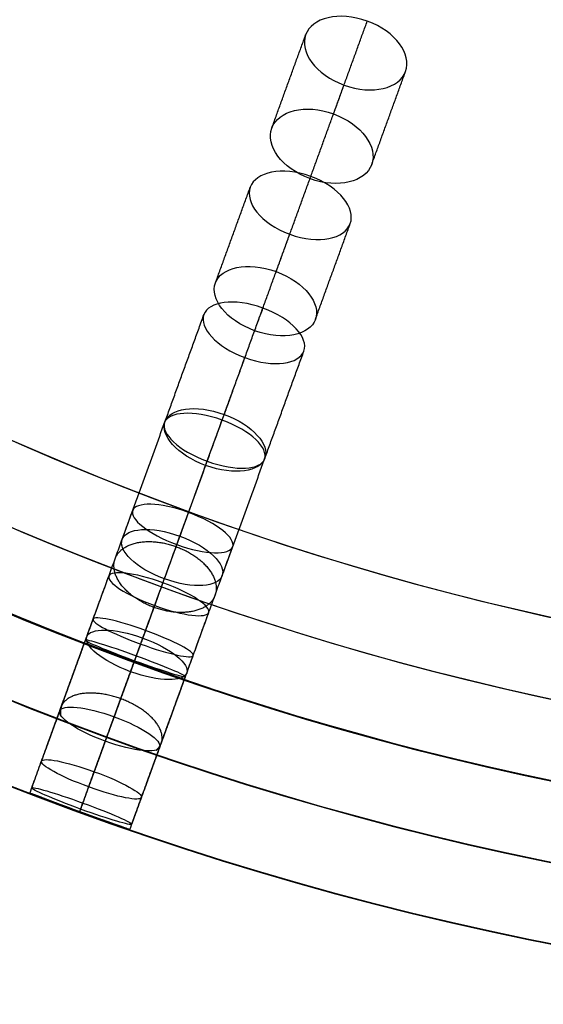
# Model space of a CAD drawing. Header units: millimetres. Extents: x -60 to 60, y -60 to 60.
# Tile 4 of 61: x -21 to -11, y -60 to -42. Entities that reach past the tile are written whole.
import ezdxf

# ---------------------------------------------------------------- set-up
doc = ezdxf.new("R2010")
doc.units = ezdxf.units.MM
doc.header["$MEASUREMENT"] = 0
doc.layers.add('Metal', color=7, linetype='Continuous', true_color=0xb2b2b2)
doc.layers.add('Opal glass', color=7, linetype='Continuous', true_color=0x7b7b7b)

msp = doc.modelspace()

# ---------------------------------------------------------------- linework, layer by layer
at = {"layer": 'Metal'}
for centre, radius in [((0.397, -0.384, 97.154), 56.961), ((0.397, -0.384, 93.154), 53.961), ((0.397, -0.384, 100.154), 53.961)]:
    msp.add_circle(centre, radius, dxfattribs=at)
for centre, radius, start, end in [((0.397, -0.384, 107.154), 56.961, 105.0362, 275.9739), ((0.397, -0.384, 107.154), 56.961, 105.0362, 275.9739), ((0.397, -0.384, 102.154), 56.961, 105.5646, 265.3355), ((0.397, -0.384, 107.154), 55.461, 105.159, 275.8511), ((0.397, -0.384, 107.154), 53.961, 105.2887, 275.7214), ((0.397, -0.384, 107.154), 53.961, 105.2887, 275.7214), ((0.39, -0.346, 97.154), 60, 180, 0), ((0.39, -0.346, 107.154), 60, 180, 0), ((0.39, -0.346, 97.154), 60, 180, 0), ((0.39, -0.346, 97.154), 58.5, 180, 360), ((0.39, -0.346, 97.154), 57, 180, 0), ((0.39, -0.346, 107.154), 57, 180, 0), ((0.39, -0.346, 97.154), 57, 180, 0)]:
    msp.add_arc(centre, radius, start, end, dxfattribs=at)
for points, knots in [([(-15.163, -43.077, 141.521), (-15.7, -42.882, 141.521), (-16.001, -42.456, 141.902), (-15.884, -42.135, 142.336), (-15.768, -41.815, 142.77), (-15.263, -41.681, 143.15), (-14.726, -41.877, 143.15), (-14.189, -42.072, 143.15), (-13.888, -42.499, 142.77), (-14.005, -42.82, 142.336), (-14.121, -43.14, 141.902), (-14.626, -43.273, 141.521), (-15.163, -43.077, 141.521)], [0, 0, 0, 0, 1.769106, 1.769106, 1.769106, 3.53796, 3.53796, 3.53796, 5.306813, 5.306813, 5.306813, 7.075919, 7.075919, 7.075919, 7.075919]), ([(-15.163, -43.077, 141.521), (-15.7, -42.882, 141.521), (-16.001, -42.456, 141.902), (-15.884, -42.135, 142.336), (-15.768, -41.815, 142.77), (-15.263, -41.681, 143.15), (-14.726, -41.877, 143.15), (-14.189, -42.072, 143.15), (-13.888, -42.499, 142.77), (-14.005, -42.82, 142.336), (-14.121, -43.14, 141.902), (-14.626, -43.273, 141.521), (-15.163, -43.077, 141.521)], [0, 0, 0, 0, 1.769106, 1.769106, 1.769106, 3.53796, 3.53796, 3.53796, 5.306813, 5.306813, 5.306813, 7.075919, 7.075919, 7.075919, 7.075919]), ([(-15.803, -44.836, 144.01), (-15.268, -45.031, 144.01), (-14.761, -44.896, 144.384), (-14.642, -44.57, 144.813), (-14.524, -44.245, 145.243), (-14.825, -43.814, 145.616), (-15.36, -43.62, 145.616), (-15.895, -43.425, 145.616), (-16.403, -43.561, 145.243), (-16.521, -43.886, 144.813), (-16.64, -44.212, 144.384), (-16.338, -44.642, 144.01), (-15.803, -44.836, 144.01)], [0, 0, 0, 0, 1.765808, 1.765808, 1.765808, 3.531415, 3.531415, 3.531415, 5.297022, 5.297022, 5.297022, 7.06283, 7.06283, 7.06283, 7.06283]), ([(-15.803, -44.836, 144.01), (-15.268, -45.031, 144.01), (-14.761, -44.896, 144.384), (-14.642, -44.57, 144.813), (-14.524, -44.245, 145.243), (-14.825, -43.814, 145.616), (-15.36, -43.62, 145.616), (-15.895, -43.425, 145.616), (-16.403, -43.561, 145.243), (-16.521, -43.886, 144.813), (-16.64, -44.212, 144.384), (-16.338, -44.642, 144.01), (-15.803, -44.836, 144.01)], [0, 0, 0, 0, 1.765808, 1.765808, 1.765808, 3.531415, 3.531415, 3.531415, 5.297022, 5.297022, 5.297022, 7.06283, 7.06283, 7.06283, 7.06283]), ([(-16.183, -45.881, 137.169), (-16.735, -45.68, 137.169), (-17.028, -45.277, 137.603), (-16.925, -44.996, 138.066), (-16.823, -44.715, 138.528), (-16.339, -44.594, 138.96), (-15.788, -44.794, 138.96), (-15.236, -44.995, 138.96), (-14.944, -45.399, 138.528), (-15.046, -45.68, 138.066), (-15.148, -45.961, 137.603), (-15.631, -46.081, 137.169), (-16.183, -45.881, 137.169)], [0, 0, 0, 0, 1.798117, 1.798117, 1.798117, 3.595536, 3.595536, 3.595536, 5.392954, 5.392954, 5.392954, 7.191071, 7.191071, 7.191071, 7.191071]), ([(-16.183, -45.881, 137.169), (-16.735, -45.68, 137.169), (-17.028, -45.277, 137.603), (-16.925, -44.996, 138.066), (-16.823, -44.715, 138.528), (-16.339, -44.594, 138.96), (-15.788, -44.794, 138.96), (-15.236, -44.995, 138.96), (-14.944, -45.399, 138.528), (-15.046, -45.68, 138.066), (-15.148, -45.961, 137.603), (-15.631, -46.081, 137.169), (-16.183, -45.881, 137.169)], [0, 0, 0, 0, 1.798117, 1.798117, 1.798117, 3.595536, 3.595536, 3.595536, 5.392954, 5.392954, 5.392954, 7.191071, 7.191071, 7.191071, 7.191071]), ([(-16.843, -47.692, 139.733), (-16.294, -47.892, 139.733), (-15.806, -47.769, 140.155), (-15.701, -47.48, 140.612), (-15.596, -47.191, 141.07), (-15.891, -46.782, 141.49), (-16.439, -46.583, 141.49), (-16.987, -46.383, 141.49), (-17.475, -46.507, 141.07), (-17.581, -46.796, 140.612), (-17.686, -47.085, 140.155), (-17.391, -47.493, 139.733), (-16.843, -47.692, 139.733)], [0, 0, 0, 0, 1.791385, 1.791385, 1.791385, 3.582219, 3.582219, 3.582219, 5.373052, 5.373052, 5.373052, 7.164437, 7.164437, 7.164437, 7.164437]), ([(-16.843, -47.692, 139.733), (-16.294, -47.892, 139.733), (-15.806, -47.769, 140.155), (-15.701, -47.48, 140.612), (-15.596, -47.191, 141.07), (-15.891, -46.782, 141.49), (-16.439, -46.583, 141.49), (-16.987, -46.383, 141.49), (-17.475, -46.507, 141.07), (-17.581, -46.796, 140.612), (-17.686, -47.085, 140.155), (-17.391, -47.493, 139.733), (-16.843, -47.692, 139.733)], [0, 0, 0, 0, 1.791385, 1.791385, 1.791385, 3.582219, 3.582219, 3.582219, 5.373052, 5.373052, 5.373052, 7.164437, 7.164437, 7.164437, 7.164437]), ([(-17.026, -48.197, 132.766), (-17.577, -47.996, 132.766), (-17.884, -47.631, 133.22), (-17.797, -47.39, 133.708), (-17.709, -47.149, 134.195), (-17.238, -47.065, 134.648), (-16.687, -47.266, 134.648), (-16.137, -47.466, 134.648), (-15.829, -47.833, 134.195), (-15.917, -48.074, 133.708), (-16.005, -48.315, 133.22), (-16.476, -48.397, 132.766), (-17.026, -48.197, 132.766)], [0, 0, 0, 0, 1.795971, 1.795971, 1.795971, 3.591281, 3.591281, 3.591281, 5.386592, 5.386592, 5.386592, 7.182562, 7.182562, 7.182562, 7.182562]), ([(-17.026, -48.197, 132.766), (-17.577, -47.996, 132.766), (-17.884, -47.631, 133.22), (-17.797, -47.39, 133.708), (-17.709, -47.149, 134.195), (-17.238, -47.065, 134.648), (-16.687, -47.266, 134.648), (-16.137, -47.466, 134.648), (-15.829, -47.833, 134.195), (-15.917, -48.074, 133.708), (-16.005, -48.315, 133.22), (-16.476, -48.397, 132.766), (-17.026, -48.197, 132.766)], [0, 0, 0, 0, 1.795971, 1.795971, 1.795971, 3.591281, 3.591281, 3.591281, 5.386592, 5.386592, 5.386592, 7.182562, 7.182562, 7.182562, 7.182562]), ([(-17.764, -50.223, 135.131), (-17.216, -50.422, 135.131), (-16.741, -50.337, 135.575), (-16.65, -50.087, 136.058), (-16.559, -49.838, 136.541), (-16.868, -49.465, 136.983), (-17.415, -49.266, 136.983), (-17.963, -49.067, 136.983), (-18.439, -49.154, 136.541), (-18.529, -49.403, 136.058), (-18.62, -49.653, 135.575), (-18.311, -50.024, 135.131), (-17.764, -50.223, 135.131)], [0, 0, 0, 0, 1.789504, 1.789504, 1.789504, 3.578487, 3.578487, 3.578487, 5.36747, 5.36747, 5.36747, 7.156975, 7.156975, 7.156975, 7.156975]), ([(-17.764, -50.223, 135.131), (-17.216, -50.422, 135.131), (-16.741, -50.337, 135.575), (-16.65, -50.087, 136.058), (-16.559, -49.838, 136.541), (-16.868, -49.465, 136.983), (-17.415, -49.266, 136.983), (-17.963, -49.067, 136.983), (-18.439, -49.154, 136.541), (-18.529, -49.403, 136.058), (-18.62, -49.653, 135.575), (-18.311, -50.024, 135.131), (-17.764, -50.223, 135.131)], [0, 0, 0, 0, 1.789504, 1.789504, 1.789504, 3.578487, 3.578487, 3.578487, 5.36747, 5.36747, 5.36747, 7.156975, 7.156975, 7.156975, 7.156975]), ([(-17.735, -50.145, 128.144), (-18.287, -49.944, 128.144), (-18.607, -49.617, 128.62), (-18.535, -49.417, 129.128), (-18.462, -49.218, 129.636), (-18.006, -49.172, 130.11), (-17.454, -49.373, 130.11), (-16.903, -49.573, 130.11), (-16.583, -49.902, 129.636), (-16.655, -50.102, 129.128), (-16.728, -50.301, 128.62), (-17.183, -50.345, 128.144), (-17.735, -50.145, 128.144)], [0, 0, 0, 0, 1.79812, 1.79812, 1.79812, 3.595541, 3.595541, 3.595541, 5.392963, 5.392963, 5.392963, 7.191082, 7.191082, 7.191082, 7.191082]), ([(-17.735, -50.145, 128.144), (-18.287, -49.944, 128.144), (-18.607, -49.617, 128.62), (-18.535, -49.417, 129.128), (-18.462, -49.218, 129.636), (-18.006, -49.172, 130.11), (-17.454, -49.373, 130.11), (-16.903, -49.573, 130.11), (-16.583, -49.902, 129.636), (-16.655, -50.102, 129.128), (-16.728, -50.301, 128.62), (-17.183, -50.345, 128.144), (-17.735, -50.145, 128.144)], [0, 0, 0, 0, 1.79812, 1.79812, 1.79812, 3.595541, 3.595541, 3.595541, 5.392963, 5.392963, 5.392963, 7.191082, 7.191082, 7.191082, 7.191082]), ([(-18.305, -51.71, 123.318), (-18.856, -51.509, 123.318), (-19.192, -51.223, 123.807), (-19.135, -51.067, 124.333), (-19.078, -50.911, 124.858), (-18.636, -50.907, 125.346), (-18.085, -51.107, 125.346), (-17.535, -51.308, 125.346), (-17.199, -51.595, 124.858), (-17.256, -51.751, 124.333), (-17.313, -51.907, 123.807), (-17.754, -51.91, 123.318), (-18.305, -51.71, 123.318)], [0, 0, 0, 0, 1.796305, 1.796305, 1.796305, 3.591944, 3.591944, 3.591944, 5.387583, 5.387583, 5.387583, 7.183888, 7.183888, 7.183888, 7.183888]), ([(-18.305, -51.71, 123.318), (-18.856, -51.509, 123.318), (-19.192, -51.223, 123.807), (-19.135, -51.067, 124.333), (-19.078, -50.911, 124.858), (-18.636, -50.907, 125.346), (-18.085, -51.107, 125.346), (-17.535, -51.308, 125.346), (-17.199, -51.595, 124.858), (-17.256, -51.751, 124.333), (-17.313, -51.907, 123.807), (-17.754, -51.91, 123.318), (-18.305, -51.71, 123.318)], [0, 0, 0, 0, 1.796305, 1.796305, 1.796305, 3.591944, 3.591944, 3.591944, 5.387583, 5.387583, 5.387583, 7.183888, 7.183888, 7.183888, 7.183888]), ([(-18.539, -52.353, 130.326), (-17.991, -52.553, 130.326), (-17.53, -52.504, 130.792), (-17.454, -52.296, 131.296), (-17.378, -52.087, 131.801), (-17.699, -51.752, 132.265), (-18.248, -51.552, 132.265), (-18.796, -51.353, 132.265), (-19.257, -51.403, 131.801), (-19.333, -51.611, 131.296), (-19.409, -51.82, 130.792), (-19.087, -52.154, 130.326), (-18.539, -52.353, 130.326)], [0, 0, 0, 0, 1.791387, 1.791387, 1.791387, 3.582223, 3.582223, 3.582223, 5.373059, 5.373059, 5.373059, 7.164447, 7.164447, 7.164447, 7.164447]), ([(-18.539, -52.353, 130.326), (-17.991, -52.553, 130.326), (-17.53, -52.504, 130.792), (-17.454, -52.296, 131.296), (-17.378, -52.087, 131.801), (-17.699, -51.752, 132.265), (-18.248, -51.552, 132.265), (-18.796, -51.353, 132.265), (-19.257, -51.403, 131.801), (-19.333, -51.611, 131.296), (-19.409, -51.82, 130.792), (-19.087, -52.154, 130.326), (-18.539, -52.353, 130.326)], [0, 0, 0, 0, 1.791387, 1.791387, 1.791387, 3.582223, 3.582223, 3.582223, 5.373059, 5.373059, 5.373059, 7.164447, 7.164447, 7.164447, 7.164447]), ([(-18.722, -52.856, 118.398), (-19.271, -52.656, 118.398), (-19.625, -52.412, 118.895), (-19.584, -52.301, 119.433), (-19.543, -52.189, 119.971), (-19.114, -52.227, 120.467), (-18.566, -52.427, 120.467), (-18.017, -52.627, 120.467), (-17.664, -52.873, 119.971), (-17.705, -52.985, 119.433), (-17.745, -53.096, 118.895), (-18.173, -53.056, 118.398), (-18.722, -52.856, 118.398)], [0, 0, 0, 0, 1.79217, 1.79217, 1.79217, 3.583746, 3.583746, 3.583746, 5.375322, 5.375322, 5.375322, 7.167492, 7.167492, 7.167492, 7.167492]), ([(-18.722, -52.856, 118.398), (-19.271, -52.656, 118.398), (-19.625, -52.412, 118.895), (-19.584, -52.301, 119.433), (-19.543, -52.189, 119.971), (-19.114, -52.227, 120.467), (-18.566, -52.427, 120.467), (-18.017, -52.627, 120.467), (-17.664, -52.873, 119.971), (-17.705, -52.985, 119.433), (-17.745, -53.096, 118.895), (-18.173, -53.056, 118.398), (-18.722, -52.856, 118.398)], [0, 0, 0, 0, 1.79217, 1.79217, 1.79217, 3.583746, 3.583746, 3.583746, 5.375322, 5.375322, 5.375322, 7.167492, 7.167492, 7.167492, 7.167492]), ([(-18.985, -53.579, 113.464), (-19.531, -53.381, 113.464), (-19.903, -53.177, 113.963), (-19.879, -53.11, 114.509), (-19.854, -53.044, 115.056), (-19.438, -53.125, 115.554), (-18.892, -53.324, 115.554), (-18.346, -53.522, 115.554), (-17.975, -53.728, 115.056), (-17.999, -53.794, 114.509), (-18.024, -53.861, 113.963), (-18.439, -53.778, 113.464), (-18.985, -53.579, 113.464)], [0, 0, 0, 0, 1.786583, 1.786583, 1.786583, 3.572664, 3.572664, 3.572664, 5.358745, 5.358745, 5.358745, 7.145328, 7.145328, 7.145328, 7.145328]), ([(-18.985, -53.579, 113.464), (-19.531, -53.381, 113.464), (-19.903, -53.177, 113.963), (-19.879, -53.11, 114.509), (-19.854, -53.044, 115.056), (-19.438, -53.125, 115.554), (-18.892, -53.324, 115.554), (-18.346, -53.522, 115.554), (-17.975, -53.728, 115.056), (-17.999, -53.794, 114.509), (-18.024, -53.861, 113.963), (-18.439, -53.778, 113.464), (-18.985, -53.579, 113.464)], [0, 0, 0, 0, 1.786583, 1.786583, 1.786583, 3.572664, 3.572664, 3.572664, 5.358745, 5.358745, 5.358745, 7.145328, 7.145328, 7.145328, 7.145328]), ([(-19.174, -54.098, 125.266), (-18.626, -54.297, 125.266), (-18.179, -54.289, 125.746), (-18.119, -54.124, 126.268), (-18.059, -53.959, 126.791), (-18.396, -53.664, 127.269), (-18.944, -53.465, 127.269), (-19.491, -53.265, 127.269), (-19.939, -53.275, 126.791), (-19.999, -53.44, 126.268), (-20.059, -53.605, 125.746), (-19.721, -53.898, 125.266), (-19.174, -54.098, 125.266)], [0, 0, 0, 0, 1.789798, 1.789798, 1.789798, 3.579069, 3.579069, 3.579069, 5.36834, 5.36834, 5.36834, 7.158138, 7.158138, 7.158138, 7.158138]), ([(-19.174, -54.098, 125.266), (-18.626, -54.297, 125.266), (-18.179, -54.289, 125.746), (-18.119, -54.124, 126.268), (-18.059, -53.959, 126.791), (-18.396, -53.664, 127.269), (-18.944, -53.465, 127.269), (-19.491, -53.265, 127.269), (-19.939, -53.275, 126.791), (-19.999, -53.44, 126.268), (-20.059, -53.605, 125.746), (-19.721, -53.898, 125.266), (-19.174, -54.098, 125.266)], [0, 0, 0, 0, 1.789798, 1.789798, 1.789798, 3.579069, 3.579069, 3.579069, 5.36834, 5.36834, 5.36834, 7.158138, 7.158138, 7.158138, 7.158138]), ([(-19.105, -53.909, 99.09), (-19.626, -53.719, 99.09), (-20.042, -53.558, 99.54), (-20.042, -53.558, 100.093), (-20.042, -53.558, 100.645), (-19.626, -53.719, 101.097), (-19.105, -53.909, 101.097), (-18.584, -54.098, 101.097), (-18.162, -54.242, 100.645), (-18.162, -54.242, 100.093), (-18.162, -54.242, 99.54), (-18.585, -54.098, 99.09), (-19.105, -53.909, 99.09)], [0, 0, 0, 0, 1.740233, 1.740233, 1.740233, 3.481495, 3.481495, 3.481495, 5.222758, 5.222758, 5.222758, 6.962991, 6.962991, 6.962991, 6.962991]), ([(-19.105, -53.909, 103.74), (-19.637, -53.715, 103.74), (-20.042, -53.558, 104.211), (-20.042, -53.558, 104.763), (-20.042, -53.558, 105.315), (-19.638, -53.715, 105.791), (-19.105, -53.909, 105.791), (-18.572, -54.102, 105.791), (-18.162, -54.242, 105.315), (-18.162, -54.242, 104.763), (-18.162, -54.242, 104.211), (-18.573, -54.102, 103.74), (-19.105, -53.909, 103.74)], [0, 0, 0, 0, 1.759202, 1.759202, 1.759202, 3.521394, 3.521394, 3.521394, 5.283586, 5.283586, 5.283586, 7.042787, 7.042787, 7.042787, 7.042787]), ([(-19.105, -53.909, 99.09), (-19.626, -53.719, 99.09), (-20.042, -53.558, 99.54), (-20.042, -53.558, 100.093), (-20.042, -53.558, 100.645), (-19.626, -53.719, 101.097), (-19.105, -53.909, 101.097), (-18.584, -54.098, 101.097), (-18.162, -54.242, 100.645), (-18.162, -54.242, 100.093), (-18.162, -54.242, 99.54), (-18.585, -54.098, 99.09), (-19.105, -53.909, 99.09)], [0, 0, 0, 0, 1.740233, 1.740233, 1.740233, 3.481495, 3.481495, 3.481495, 5.222758, 5.222758, 5.222758, 6.962991, 6.962991, 6.962991, 6.962991]), ([(-19.105, -53.909, 103.74), (-19.637, -53.715, 103.74), (-20.042, -53.558, 104.211), (-20.042, -53.558, 104.763), (-20.042, -53.558, 105.315), (-19.638, -53.715, 105.791), (-19.105, -53.909, 105.791), (-18.572, -54.102, 105.791), (-18.162, -54.242, 105.315), (-18.162, -54.242, 104.763), (-18.162, -54.242, 104.211), (-18.573, -54.102, 103.74), (-19.105, -53.909, 103.74)], [0, 0, 0, 0, 1.759202, 1.759202, 1.759202, 3.521394, 3.521394, 3.521394, 5.283586, 5.283586, 5.283586, 7.042787, 7.042787, 7.042787, 7.042787]), ([(-19.099, -53.891, 108.627), (-19.639, -53.694, 108.627), (-20.031, -53.529, 109.117), (-20.023, -53.506, 109.668), (-20.014, -53.483, 110.219), (-19.607, -53.608, 110.708), (-19.067, -53.804, 110.708), (-18.527, -54.001, 110.708), (-18.135, -54.167, 110.219), (-18.143, -54.19, 109.668), (-18.152, -54.213, 109.117), (-18.558, -54.087, 108.627), (-19.099, -53.891, 108.627)], [0, 0, 0, 0, 1.775599, 1.775599, 1.775599, 3.550861, 3.550861, 3.550861, 5.326123, 5.326123, 5.326123, 7.101722, 7.101722, 7.101722, 7.101722]), ([(-19.099, -53.891, 108.627), (-19.639, -53.694, 108.627), (-20.031, -53.529, 109.117), (-20.023, -53.506, 109.668), (-20.014, -53.483, 110.219), (-19.607, -53.608, 110.708), (-19.067, -53.804, 110.708), (-18.527, -54.001, 110.708), (-18.135, -54.167, 110.219), (-18.143, -54.19, 109.668), (-18.152, -54.213, 109.117), (-18.558, -54.087, 108.627), (-19.099, -53.891, 108.627)], [0, 0, 0, 0, 1.775599, 1.775599, 1.775599, 3.550861, 3.550861, 3.550861, 5.326123, 5.326123, 5.326123, 7.101722, 7.101722, 7.101722, 7.101722]), ([(-19.65, -55.405, 120.075), (-19.104, -55.603, 120.075), (-18.67, -55.638, 120.563), (-18.627, -55.518, 121.099), (-18.583, -55.397, 121.636), (-18.937, -55.143, 122.123), (-19.482, -54.945, 122.123), (-20.028, -54.746, 122.123), (-20.462, -54.713, 121.636), (-20.506, -54.834, 121.099), (-20.55, -54.954, 120.563), (-20.195, -55.206, 120.075), (-19.65, -55.405, 120.075)], [0, 0, 0, 0, 1.78617, 1.78617, 1.78617, 3.57187, 3.57187, 3.57187, 5.35757, 5.35757, 5.35757, 7.143741, 7.143741, 7.143741, 7.143741]), ([(-19.65, -55.405, 120.075), (-19.104, -55.603, 120.075), (-18.67, -55.638, 120.563), (-18.627, -55.518, 121.099), (-18.583, -55.397, 121.636), (-18.937, -55.143, 122.123), (-19.482, -54.945, 122.123), (-20.028, -54.746, 122.123), (-20.462, -54.713, 121.636), (-20.506, -54.834, 121.099), (-20.55, -54.954, 120.563), (-20.195, -55.206, 120.075), (-19.65, -55.405, 120.075)], [0, 0, 0, 0, 1.78617, 1.78617, 1.78617, 3.57187, 3.57187, 3.57187, 5.35757, 5.35757, 5.35757, 7.143741, 7.143741, 7.143741, 7.143741]), ([(-19.962, -56.263, 114.842), (-19.419, -56.461, 114.842), (-18.998, -56.538, 115.334), (-18.97, -56.462, 115.88), (-18.943, -56.387, 116.425), (-19.315, -56.174, 116.916), (-19.858, -55.976, 116.916), (-20.401, -55.779, 116.916), (-20.822, -55.703, 116.425), (-20.85, -55.778, 115.88), (-20.877, -55.854, 115.334), (-20.505, -56.065, 114.842), (-19.962, -56.263, 114.842)], [0, 0, 0, 0, 1.781258, 1.781258, 1.781258, 3.562118, 3.562118, 3.562118, 5.342978, 5.342978, 5.342978, 7.124236, 7.124236, 7.124236, 7.124236]), ([(-19.962, -56.263, 114.842), (-19.419, -56.461, 114.842), (-18.998, -56.538, 115.334), (-18.97, -56.462, 115.88), (-18.943, -56.387, 116.425), (-19.315, -56.174, 116.916), (-19.858, -55.976, 116.916), (-20.401, -55.779, 116.916), (-20.822, -55.703, 116.425), (-20.85, -55.778, 115.88), (-20.877, -55.854, 115.334), (-20.505, -56.065, 114.842), (-19.962, -56.263, 114.842)], [0, 0, 0, 0, 1.781258, 1.781258, 1.781258, 3.562118, 3.562118, 3.562118, 5.342978, 5.342978, 5.342978, 7.124236, 7.124236, 7.124236, 7.124236]), ([(-20.131, -56.728, 99.337), (-19.611, -56.917, 99.337), (-19.189, -57.062, 99.787), (-19.189, -57.062, 100.34), (-19.189, -57.062, 100.892), (-19.61, -56.917, 101.344), (-20.131, -56.728, 101.344), (-20.652, -56.538, 101.344), (-21.068, -56.378, 100.892), (-21.068, -56.378, 100.34), (-21.068, -56.378, 99.787), (-20.652, -56.538, 99.337), (-20.131, -56.728, 99.337)], [0, 0, 0, 0, 1.740252, 1.740252, 1.740252, 3.481483, 3.481483, 3.481483, 5.222714, 5.222714, 5.222714, 6.962967, 6.962967, 6.962967, 6.962967]), ([(-20.131, -56.728, 104.425), (-19.599, -56.921, 104.425), (-19.189, -57.062, 104.897), (-19.189, -57.062, 105.449), (-19.189, -57.062, 106.001), (-19.599, -56.922, 106.477), (-20.131, -56.728, 106.477), (-20.664, -56.534, 106.477), (-21.068, -56.378, 106.001), (-21.068, -56.378, 105.449), (-21.068, -56.378, 104.897), (-20.663, -56.534, 104.425), (-20.131, -56.728, 104.425)], [0, 0, 0, 0, 1.75927, 1.75927, 1.75927, 3.521381, 3.521381, 3.521381, 5.283492, 5.283492, 5.283492, 7.042763, 7.042763, 7.042763, 7.042763]), ([(-20.131, -56.728, 99.337), (-19.611, -56.917, 99.337), (-19.189, -57.062, 99.787), (-19.189, -57.062, 100.34), (-19.189, -57.062, 100.892), (-19.61, -56.917, 101.344), (-20.131, -56.728, 101.344), (-20.652, -56.538, 101.344), (-21.068, -56.378, 100.892), (-21.068, -56.378, 100.34), (-21.068, -56.378, 99.787), (-20.652, -56.538, 99.337), (-20.131, -56.728, 99.337)], [0, 0, 0, 0, 1.740252, 1.740252, 1.740252, 3.481483, 3.481483, 3.481483, 5.222714, 5.222714, 5.222714, 6.962967, 6.962967, 6.962967, 6.962967]), ([(-20.131, -56.728, 104.425), (-19.599, -56.921, 104.425), (-19.189, -57.062, 104.897), (-19.189, -57.062, 105.449), (-19.189, -57.062, 106.001), (-19.599, -56.922, 106.477), (-20.131, -56.728, 106.477), (-20.664, -56.534, 106.477), (-21.068, -56.378, 106.001), (-21.068, -56.378, 105.449), (-21.068, -56.378, 104.897), (-20.663, -56.534, 104.425), (-20.131, -56.728, 104.425)], [0, 0, 0, 0, 1.75927, 1.75927, 1.75927, 3.521381, 3.521381, 3.521381, 5.283492, 5.283492, 5.283492, 7.042763, 7.042763, 7.042763, 7.042763]), ([(-20.114, -56.679, 109.639), (-19.575, -56.875, 109.639), (-19.164, -56.995, 110.124), (-19.153, -56.965, 110.675), (-19.142, -56.934, 111.226), (-19.534, -56.761, 111.711), (-20.072, -56.565, 111.711), (-20.61, -56.369, 111.711), (-21.022, -56.25, 111.226), (-21.033, -56.281, 110.675), (-21.044, -56.311, 110.124), (-20.652, -56.483, 109.639), (-20.114, -56.679, 109.639)], [0, 0, 0, 0, 1.771564, 1.771564, 1.771564, 3.542858, 3.542858, 3.542858, 5.314153, 5.314153, 5.314153, 7.085717, 7.085717, 7.085717, 7.085717]), ([(-20.114, -56.679, 109.639), (-19.575, -56.875, 109.639), (-19.164, -56.995, 110.124), (-19.153, -56.965, 110.675), (-19.142, -56.934, 111.226), (-19.534, -56.761, 111.711), (-20.072, -56.565, 111.711), (-20.61, -56.369, 111.711), (-21.022, -56.25, 111.226), (-21.033, -56.281, 110.675), (-21.044, -56.311, 110.124), (-20.652, -56.483, 109.639), (-20.114, -56.679, 109.639)], [0, 0, 0, 0, 1.771564, 1.771564, 1.771564, 3.542858, 3.542858, 3.542858, 5.314153, 5.314153, 5.314153, 7.085717, 7.085717, 7.085717, 7.085717])]:
    msp.add_open_spline(points, degree=3, knots=knots, dxfattribs=at)
for points in [[(-15.36, -43.62, 145.616), (-15.043, -42.748, 144.383), (-14.726, -41.877, 143.15)], [(-16.521, -43.886, 144.813), (-16.203, -43.011, 143.575), (-15.884, -42.135, 142.336)], [(-14.642, -44.57, 144.813), (-14.323, -43.695, 143.575), (-14.005, -42.82, 142.336)], [(-15.803, -44.836, 144.01), (-15.483, -43.957, 142.766), (-15.163, -43.077, 141.521)], [(-16.439, -46.583, 141.49), (-16.113, -45.689, 140.225), (-15.788, -44.794, 138.96)], [(-17.581, -46.796, 140.612), (-17.253, -45.896, 139.339), (-16.925, -44.996, 138.066)], [(-15.701, -47.48, 140.612), (-15.374, -46.58, 139.339), (-15.046, -45.68, 138.066)], [(-16.843, -47.692, 139.733), (-16.513, -46.786, 138.451), (-16.183, -45.881, 137.169)], [(-17.415, -49.266, 136.983), (-17.051, -48.266, 135.815), (-16.687, -47.266, 134.648)], [(-18.529, -49.403, 136.058), (-18.163, -48.397, 134.883), (-17.797, -47.39, 133.708)], [(-16.65, -50.087, 136.058), (-16.284, -49.081, 134.883), (-15.917, -48.074, 133.708)], [(-17.764, -50.223, 135.131), (-17.395, -49.21, 133.949), (-17.026, -48.197, 132.766)], [(-18.248, -51.552, 132.265), (-17.851, -50.463, 131.187), (-17.454, -49.373, 130.11)], [(-19.333, -51.611, 131.296), (-18.934, -50.514, 130.212), (-18.535, -49.417, 129.128)], [(-17.454, -52.296, 131.296), (-17.055, -51.199, 130.212), (-16.655, -50.102, 129.128)], [(-18.539, -52.353, 130.326), (-18.137, -51.249, 129.235), (-17.735, -50.145, 128.144)], [(-19.999, -53.44, 126.268), (-19.567, -52.254, 125.3), (-19.135, -51.067, 124.333)], [(-18.944, -53.465, 127.269), (-18.514, -52.286, 126.308), (-18.085, -51.107, 125.346)], [(-19.174, -54.098, 125.266), (-18.739, -52.904, 124.292), (-18.305, -51.71, 123.318)], [(-18.119, -54.124, 126.268), (-17.688, -52.938, 125.3), (-17.256, -51.751, 124.333)], [(-20.506, -54.834, 121.099), (-20.045, -53.567, 120.266), (-19.584, -52.301, 119.433)], [(-19.482, -54.945, 122.123), (-19.024, -53.686, 121.295), (-18.566, -52.427, 120.467)], [(-19.65, -55.405, 120.075), (-19.186, -54.13, 119.236), (-18.722, -52.856, 118.398)], [(-18.627, -55.518, 121.099), (-18.166, -54.251, 120.266), (-17.705, -52.985, 119.433)], [(-20.85, -55.778, 115.88), (-20.364, -54.444, 115.195), (-19.879, -53.11, 114.509)], [(-19.858, -55.976, 116.916), (-19.375, -54.65, 116.235), (-18.892, -53.324, 115.554)], [(-21.068, -56.378, 100.34), (-20.555, -54.968, 100.216), (-20.042, -53.558, 100.093)], [(-21.068, -56.378, 105.449), (-20.555, -54.968, 105.106), (-20.042, -53.558, 104.763)], [(-21.033, -56.281, 110.675), (-20.528, -54.893, 110.171), (-20.023, -53.506, 109.668)], [(-19.962, -56.263, 114.842), (-19.474, -54.921, 114.153), (-18.985, -53.579, 113.464)], [(-20.072, -56.565, 111.711), (-19.57, -55.185, 111.209), (-19.067, -53.804, 110.708)], [(-18.97, -56.462, 115.88), (-18.485, -55.128, 115.195), (-17.999, -53.794, 114.509)], [(-20.131, -56.728, 99.337), (-19.618, -55.318, 99.213), (-19.105, -53.909, 99.09)], [(-20.131, -56.728, 101.344), (-19.618, -55.318, 101.22), (-19.105, -53.909, 101.097)], [(-20.131, -56.728, 104.425), (-19.618, -55.318, 104.083), (-19.105, -53.909, 103.74)], [(-20.131, -56.728, 106.477), (-19.618, -55.318, 106.134), (-19.105, -53.909, 105.791)], [(-20.114, -56.679, 109.639), (-19.606, -55.285, 109.133), (-19.099, -53.891, 108.627)], [(-19.153, -56.965, 110.675), (-18.648, -55.577, 110.171), (-18.143, -54.19, 109.668)], [(-19.189, -57.062, 100.34), (-18.676, -55.652, 100.216), (-18.162, -54.242, 100.093)], [(-19.189, -57.062, 105.449), (-18.676, -55.652, 105.106), (-18.162, -54.242, 104.763)]]:
    msp.add_open_spline(points, degree=2, dxfattribs=at)
for points, weights, knots in [([(-18.735, -52.891, 124.281), (-17.795, -53.233, 124.281), (-17.587, -52.661, 125.075), (-17.379, -52.09, 125.869), (-18.319, -51.748, 125.869), (-19.258, -51.406, 125.869), (-19.466, -51.977, 125.075), (-19.674, -52.549, 124.281), (-18.735, -52.891, 124.281)], [1, 0.707106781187, 1, 0.707106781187, 1, 0.707106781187, 1, 0.707106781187, 1], [0, 0, 0, 1.570796, 1.570796, 3.141593, 3.141593, 4.712389, 4.712389, 6.283185, 6.283185, 6.283185]), ([(-18.694, -55.573, 120.799), (-18.626, -55.517, 120.922), (-18.599, -55.442, 121.05), (-18.419, -54.948, 121.9), (-19.359, -54.606, 121.9), (-20.299, -54.264, 121.9), (-20.478, -54.758, 121.05), (-20.506, -54.833, 120.922), (-20.49, -54.919, 120.799)], [0.906112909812, 0.941286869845, 1, 0.707106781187, 1, 0.707106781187, 1, 0.941286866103, 0.906112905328], [1.255916, 1.255916, 1.255916, 1.570796, 1.570796, 3.141593, 3.141593, 4.712389, 4.712389, 5.02727, 5.02727, 5.02727])]:
    msp.add_rational_spline(points, weights, degree=2, knots=knots, dxfattribs=at)
at = {"layer": 'Opal glass'}
for centre, radius in [((0.397, -0.384, 97.154), 59.961), ((0.397, -0.384, 57.154), 59.961), ((0.397, -0.384, 97.154), 59.961), ((0.397, -0.384, 97.154), 58.461), ((0.397, -0.384, 93.154), 56.961), ((0.397, -0.384, 57.154), 56.961), ((0.397, -0.384, 97.154), 56.961), ((0.397, -0.384, 93.154), 56.961), ((0.397, -0.384, 93.154), 55.461), ((0.397, -0.384, 93.154), 53.961)]:
    msp.add_circle(centre, radius, dxfattribs=at)

doc.saveas('drawing.dxf')
